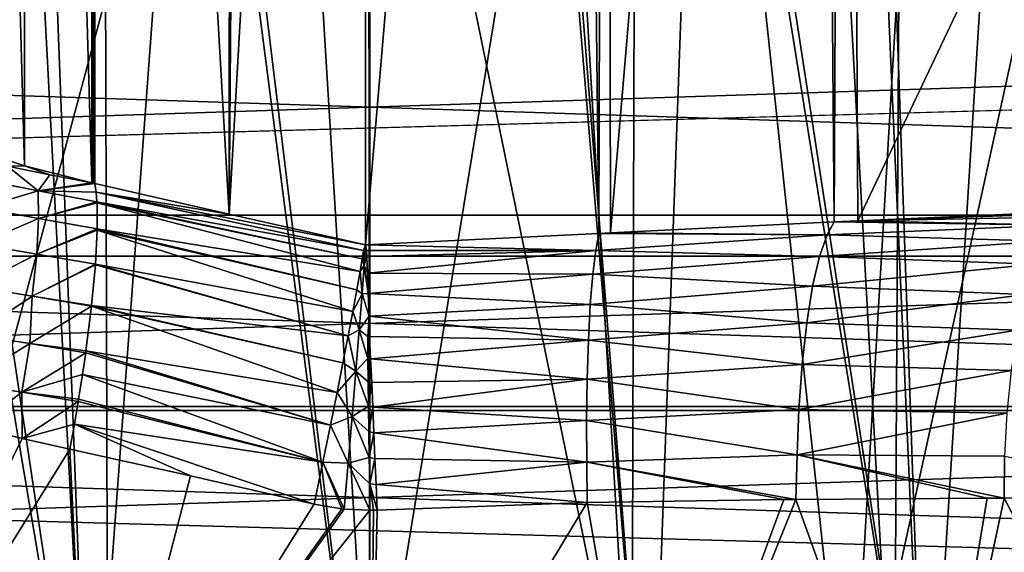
# Model space of a CAD drawing. Header units: millimetres. Extents: x -100 to 100, y -64 to 136.
# Tile 31 of 256: x -2.47 to 4.47, y -35.23 to -31.47. Entities that reach past the tile are written whole.
import ezdxf

# ---------------------------------------------------------------- set-up
doc = ezdxf.new("R2010")
doc.units = ezdxf.units.MM
doc.header["$LTSCALE"] = 159.143519
for name, color, linetype in [('163', 7, 'CONTINUOUS'), ('164', 7, 'CONTINUOUS'), ('165', 7, 'CONTINUOUS'), ('166', 7, 'CONTINUOUS'), ('167', 7, 'CONTINUOUS'), ('195', 7, 'CONTINUOUS'), ('196', 7, 'CONTINUOUS'), ('213', 7, 'CONTINUOUS'), ('214', 7, 'CONTINUOUS'), ('267', 7, 'CONTINUOUS'), ('397', 7, 'CONTINUOUS'), ('407', 7, 'CONTINUOUS'), ('412', 7, 'CONTINUOUS'), ('437', 7, 'CONTINUOUS'), ('507', 7, 'CONTINUOUS'), ('510', 7, 'CONTINUOUS')]:
    doc.layers.add(name, color=color, linetype=linetype)

msp = doc.modelspace()

# ---------------------------------------------------------------- linework, layer by layer
at = {"layer": '163', "color": 7, "linetype": 'CONTINUOUS', "true_color": 0x8c979c}
for points in [[(-1.9738, -37.42, 16.885), (-3.6882, -27.2488, 16.5951), (-3.9201, -37.42, 16.5418), (-1.9738, -37.42, 16.885)], [(-3.4921, -27.3064, 16.6375), (-3.6882, -27.2488, 16.5951), (-1.9738, -37.42, 16.885), (-3.4921, -27.3064, 16.6375)], [(-2.4954, -27.5435, 16.8158), (-3.4921, -27.3064, 16.6375), (-1.9738, -37.42, 16.885), (-2.4954, -27.5435, 16.8158)], [(-2.3469, -27.5714, 16.8372), (-2.4954, -27.5435, 16.8158), (-1.9738, -37.42, 16.885), (-2.3469, -27.5714, 16.8372)], [(-1.2578, -27.7212, 16.9534), (-2.3469, -27.5714, 16.8372), (-1.9738, -37.42, 16.885), (-1.2578, -27.7212, 16.9534)], [(0, -37.42, 17), (-1.2578, -27.7212, 16.9534), (-1.9738, -37.42, 16.885), (0, -37.42, 17)], [(-1.1783, -27.7285, 16.9591), (-1.2578, -27.7212, 16.9534), (0, -37.42, 17), (-1.1783, -27.7285, 16.9591)], [(0, -27.7812, 17), (-1.1783, -27.7285, 16.9591), (0, -37.42, 17), (0, -27.7812, 17)], [(-2.7748, -34.347, -16.772), (-2.4517, -34.4281, -16.8223), (-3.9201, -37.42, -16.5418), (-2.7748, -34.347, -16.772)], [(-2.4517, -34.4281, -16.8223), (-2.1144, -34.504, -16.868), (-3.9201, -37.42, -16.5418), (-2.4517, -34.4281, -16.8223)], [(-3.9201, -37.42, -16.5418), (-2.1144, -34.504, -16.868), (-1.9738, -37.42, -16.885), (-3.9201, -37.42, -16.5418)], [(-2.1144, -34.504, -16.868), (-1.264, -34.6901, -16.9529), (-1.9738, -37.42, -16.885), (-2.1144, -34.504, -16.868)], [(-1.264, -34.6901, -16.9529), (-0.3939, -34.8912, -16.9954), (-1.9738, -37.42, -16.885), (-1.264, -34.6901, -16.9529)], [(-0.3939, -34.8912, -16.9954), (-0.1983, -34.9247, -16.9988), (-1.9738, -37.42, -16.885), (-0.3939, -34.8912, -16.9954)], [(-0.1983, -34.9247, -16.9988), (-0.1821, -34.9264, -16.999), (-1.9738, -37.42, -16.885), (-0.1983, -34.9247, -16.9988)], [(-0.1821, -34.9264, -16.999), (0, -34.9339, -17), (-1.9738, -37.42, -16.885), (-0.1821, -34.9264, -16.999)], [(0, -34.9339, -17), (0, -37.42, -17), (-1.9738, -37.42, -16.885), (0, -34.9339, -17)]]:
    msp.add_3dface(points, dxfattribs=at)
at = {"layer": '164', "color": 7, "linetype": 'CONTINUOUS', "true_color": 0x8c979c}
for points in [[(-1.9296, -32.6901, -18.1302), (-1.9395, -32.6291, -18.3), (-0.9912, -32.8453, -18.3), (-1.9296, -32.6901, -18.1302)], [(-1.9238, -32.7579, -17.9817), (-1.9296, -32.6901, -18.1302), (-0.0447, -33.1025, -18.1922), (-1.9238, -32.7579, -17.9817)], [(-0.0447, -33.1025, -18.1922), (-1.9296, -32.6901, -18.1302), (-0.0322, -33.0619, -18.296), (-0.0447, -33.1025, -18.1922)], [(-0.0322, -33.0619, -18.296), (-1.9296, -32.6901, -18.1302), (-0.9912, -32.8453, -18.3), (-0.0322, -33.0619, -18.296)], [(-1.9234, -32.7659, -17.9661), (-1.9238, -32.7579, -17.9817), (-0.0541, -33.1615, -18.068), (-1.9234, -32.7659, -17.9661)], [(-0.0541, -33.1615, -18.068), (-1.9238, -32.7579, -17.9817), (-0.0447, -33.1025, -18.1922), (-0.0541, -33.1615, -18.068)], [(-1.9215, -32.9491, -17.6747), (-1.9234, -32.7659, -17.9661), (-0.0692, -33.2499, -17.9139), (-1.9215, -32.9491, -17.6747)], [(-0.0692, -33.2499, -17.9139), (-1.9234, -32.7659, -17.9661), (-0.0541, -33.1615, -18.068), (-0.0692, -33.2499, -17.9139)], [(-0.0316, -33.0609, -18.3), (-0.0322, -33.0619, -18.296), (-0.9912, -32.8453, -18.3), (-0.0316, -33.0609, -18.3)], [(-1.9218, -32.9595, -17.661), (-1.9215, -32.9491, -17.6747), (-0.0922, -33.3792, -17.7328), (-1.9218, -32.9595, -17.661)], [(-0.0922, -33.3792, -17.7328), (-1.9215, -32.9491, -17.6747), (-0.0692, -33.2499, -17.9139), (-0.0922, -33.3792, -17.7328)], [(-1.9341, -33.1978, -17.3999), (-1.9218, -32.9595, -17.661), (-0.1205, -33.5318, -17.5632), (-1.9341, -33.1978, -17.3999)], [(-0.1205, -33.5318, -17.5632), (-1.9218, -32.9595, -17.661), (-0.0922, -33.3792, -17.7328), (-0.1205, -33.5318, -17.5632)], [(-1.9612, -33.4892, -17.1766), (-1.9345, -33.2032, -17.395), (-0.1531, -33.7031, -17.4119), (-1.9612, -33.4892, -17.1766)], [(-1.9345, -33.2032, -17.395), (-1.9341, -33.1978, -17.3999), (-0.1531, -33.7031, -17.4119), (-1.9345, -33.2032, -17.395)], [(-0.1531, -33.7031, -17.4119), (-1.9341, -33.1978, -17.3999), (-0.1205, -33.5318, -17.5632), (-0.1531, -33.7031, -17.4119)], [(-2.001, -33.8083, -17.0127), (-1.9617, -33.4943, -17.1734), (-0.2318, -34.1031, -17.1686), (-2.001, -33.8083, -17.0127)], [(-1.9617, -33.4943, -17.1734), (-1.9612, -33.4892, -17.1766), (-0.1903, -33.8943, -17.2792), (-1.9617, -33.4943, -17.1734)], [(-0.2318, -34.1031, -17.1686), (-1.9617, -33.4943, -17.1734), (-0.1903, -33.8943, -17.2792), (-0.2318, -34.1031, -17.1686)], [(-0.1903, -33.8943, -17.2792), (-1.9612, -33.4892, -17.1766), (-0.1531, -33.7031, -17.4119), (-0.1903, -33.8943, -17.2792)], [(-2.0254, -33.9772, -16.9529), (-2.003, -33.8231, -17.0068), (-0.2783, -34.3335, -17.0811), (-2.0254, -33.9772, -16.9529)], [(-2.003, -33.8231, -17.0068), (-2.001, -33.8083, -17.0127), (-0.2783, -34.3335, -17.0811), (-2.003, -33.8231, -17.0068)], [(-0.2783, -34.3335, -17.0811), (-2.001, -33.8083, -17.0127), (-0.2318, -34.1031, -17.1686), (-0.2783, -34.3335, -17.0811)], [(-2.0526, -34.1505, -16.9086), (-2.0254, -33.9772, -16.9529), (-0.3318, -34.5937, -17.0201), (-2.0526, -34.1505, -16.9086)], [(-0.3318, -34.5937, -17.0201), (-2.0254, -33.9772, -16.9529), (-0.2783, -34.3335, -17.0811), (-0.3318, -34.5937, -17.0201)], [(-2.0823, -34.3266, -16.8802), (-2.0552, -34.1662, -16.9054), (-0.3318, -34.5937, -17.0201), (-2.0823, -34.3266, -16.8802)], [(-2.0552, -34.1662, -16.9054), (-2.0526, -34.1505, -16.9086), (-0.3318, -34.5937, -17.0201), (-2.0552, -34.1662, -16.9054)], [(-1.264, -34.6901, -16.9529), (-2.1144, -34.504, -16.868), (-2.0823, -34.3266, -16.8802), (-1.264, -34.6901, -16.9529)], [(-0.3939, -34.8912, -16.9954), (-1.264, -34.6901, -16.9529), (-2.0823, -34.3266, -16.8802), (-0.3939, -34.8912, -16.9954)], [(-0.3939, -34.8912, -16.9954), (-2.0823, -34.3266, -16.8802), (-0.3318, -34.5937, -17.0201), (-0.3939, -34.8912, -16.9954)]]:
    msp.add_3dface(points, dxfattribs=at)
at = {"layer": '165', "color": 7, "linetype": 'CONTINUOUS', "true_color": 0x8c979c}
for points in [[(25.1855, -32.1378, -17.5162), (3.4374, -32.8929, -18.3), (25.187, -32.128, -17.5675), (25.1855, -32.1378, -17.5162)], [(25.187, -32.128, -17.5675), (3.4374, -32.8929, -18.3), (10.8486, -32.567, -18.3), (25.187, -32.128, -17.5675)], [(4.9161, -32.8632, -18.1026), (3.4374, -32.8929, -18.3), (25.1855, -32.1378, -17.5162), (4.9161, -32.8632, -18.1026)]]:
    msp.add_3dface(points, dxfattribs=at)
at = {"layer": '166', "color": 7, "linetype": 'CONTINUOUS', "true_color": 0x8c979c}
for points in [[(3.4374, -32.8929, -18.3), (4.9161, -32.8632, -18.1026), (4.8366, -32.9234, -17.8131), (3.4374, -32.8929, -18.3)], [(3.2224, -32.9924, -17.9914), (1.696, -32.9769, -18.3), (3.2705, -32.9002, -18.3), (3.2224, -32.9924, -17.9914)], [(3.2224, -32.9924, -17.9914), (3.2705, -32.9002, -18.3), (4.8366, -32.9234, -17.8131), (3.2224, -32.9924, -17.9914)], [(4.7583, -33.035, -17.5223), (3.2224, -32.9924, -17.9914), (4.8366, -32.9234, -17.8131), (4.7583, -33.035, -17.5223)], [(3.2705, -32.9002, -18.3), (3.4374, -32.8929, -18.3), (4.8366, -32.9234, -17.8131), (3.2705, -32.9002, -18.3)], [(1.5909, -33.1007, -18.0159), (-0.0316, -33.0609, -18.3), (1.6138, -32.9811, -18.3), (1.5909, -33.1007, -18.0159)], [(1.5909, -33.1007, -18.0159), (1.6138, -32.9811, -18.3), (3.2224, -32.9924, -17.9914), (1.5909, -33.1007, -18.0159)], [(3.1684, -33.145, -17.6851), (1.5909, -33.1007, -18.0159), (3.2224, -32.9924, -17.9914), (3.1684, -33.145, -17.6851)], [(1.6138, -32.9811, -18.3), (1.696, -32.9769, -18.3), (3.2224, -32.9924, -17.9914), (1.6138, -32.9811, -18.3)], [(3.1684, -33.145, -17.6851), (3.2224, -32.9924, -17.9914), (4.7583, -33.035, -17.5223), (3.1684, -33.145, -17.6851)], [(-0.0241, -33.1027, -18.1962), (-0.0316, -33.0609, -18.3), (1.5909, -33.1007, -18.0159), (-0.0241, -33.1027, -18.1962)], [(4.684, -33.1987, -17.2447), (3.1684, -33.145, -17.6851), (4.7583, -33.035, -17.5223), (4.684, -33.1987, -17.2447)], [(-0.0224, -33.1432, -18.1094), (-0.0241, -33.1027, -18.1962), (1.5909, -33.1007, -18.0159), (-0.0224, -33.1432, -18.1094)], [(-0.0176, -33.2627, -17.9014), (-0.0224, -33.1432, -18.1094), (1.5909, -33.1007, -18.0159), (-0.0176, -33.2627, -17.9014)], [(1.57, -33.2697, -17.744), (-0.0176, -33.2627, -17.9014), (1.5909, -33.1007, -18.0159), (1.57, -33.2697, -17.744)], [(1.57, -33.2697, -17.744), (1.5909, -33.1007, -18.0159), (3.1684, -33.145, -17.6851), (1.57, -33.2697, -17.744)], [(3.1191, -33.3541, -17.4036), (1.57, -33.2697, -17.744), (3.1684, -33.145, -17.6851), (3.1191, -33.3541, -17.4036)], [(3.1191, -33.3541, -17.4036), (3.1684, -33.145, -17.6851), (4.684, -33.1987, -17.2447), (3.1191, -33.3541, -17.4036)], [(4.6171, -33.4112, -16.9932), (3.1191, -33.3541, -17.4036), (4.684, -33.1987, -17.2447), (4.6171, -33.4112, -16.9932)], [(-0.013, -33.4047, -17.7109), (-0.0176, -33.2627, -17.9014), (1.57, -33.2697, -17.744), (-0.013, -33.4047, -17.7109)], [(1.5525, -33.4831, -17.4995), (-0.013, -33.4047, -17.7109), (1.57, -33.2697, -17.744), (1.5525, -33.4831, -17.4995)], [(1.5525, -33.4831, -17.4995), (1.57, -33.2697, -17.744), (3.1191, -33.3541, -17.4036), (1.5525, -33.4831, -17.4995)], [(3.0773, -33.612, -17.1614), (1.5525, -33.4831, -17.4995), (3.1191, -33.3541, -17.4036), (3.0773, -33.612, -17.1614)], [(3.0773, -33.612, -17.1614), (3.1191, -33.3541, -17.4036), (4.6171, -33.4112, -16.9932), (3.0773, -33.612, -17.1614)], [(-0.0067, -33.5653, -17.5414), (-0.013, -33.4047, -17.7109), (1.5525, -33.4831, -17.4995), (-0.0067, -33.5653, -17.5414)], [(4.5608, -33.6648, -16.7791), (3.0773, -33.612, -17.1614), (4.6171, -33.4112, -16.9932), (4.5608, -33.6648, -16.7791)], [(1.5392, -33.7332, -17.2927), (-0.0067, -33.5653, -17.5414), (1.5525, -33.4831, -17.4995), (1.5392, -33.7332, -17.2927)], [(1.5392, -33.7332, -17.2927), (1.5525, -33.4831, -17.4995), (3.0773, -33.612, -17.1614), (1.5392, -33.7332, -17.2927)], [(-0.0038, -33.7095, -17.4184), (-0.0067, -33.5653, -17.5414), (1.5392, -33.7332, -17.2927), (-0.0038, -33.7095, -17.4184)], [(3.0448, -33.9065, -16.9695), (1.5392, -33.7332, -17.2927), (3.0773, -33.612, -17.1614), (3.0448, -33.9065, -16.9695)], [(3.0448, -33.9065, -16.9695), (3.0773, -33.612, -17.1614), (4.5608, -33.6648, -16.7791), (3.0448, -33.9065, -16.9695)], [(0.0049, -33.8657, -17.3089), (-0.0038, -33.7095, -17.4184), (1.5392, -33.7332, -17.2927), (0.0049, -33.8657, -17.3089)], [(4.5171, -33.9483, -16.6108), (3.0448, -33.9065, -16.9695), (4.5608, -33.6648, -16.7791), (4.5171, -33.9483, -16.6108)], [(1.5305, -34.0096, -17.1308), (0.0049, -33.8657, -17.3089), (1.5392, -33.7332, -17.2927), (1.5305, -34.0096, -17.1308)], [(1.5305, -34.0096, -17.1308), (1.5392, -33.7332, -17.2927), (3.0448, -33.9065, -16.9695), (1.5305, -34.0096, -17.1308)], [(0.0131, -34.0321, -17.2145), (0.0049, -33.8657, -17.3089), (1.5305, -34.0096, -17.1308), (0.0131, -34.0321, -17.2145)], [(3.0226, -34.2223, -16.8343), (1.5305, -34.0096, -17.1308), (3.0448, -33.9065, -16.9695), (3.0226, -34.2223, -16.8343)], [(3.0226, -34.2223, -16.8343), (3.0448, -33.9065, -16.9695), (4.5171, -33.9483, -16.6108), (3.0226, -34.2223, -16.8343)], [(4.4872, -34.2486, -16.4926), (3.0226, -34.2223, -16.8343), (4.5171, -33.9483, -16.6108), (4.4872, -34.2486, -16.4926)], [(0.0201, -34.2066, -17.1366), (0.0131, -34.0321, -17.2145), (1.5305, -34.0096, -17.1308), (0.0201, -34.2066, -17.1366)], [(1.5265, -34.3003, -17.0173), (0.0201, -34.2066, -17.1366), (1.5305, -34.0096, -17.1308), (1.5265, -34.3003, -17.0173)], [(1.5265, -34.3003, -17.0173), (1.5305, -34.0096, -17.1308), (3.0226, -34.2223, -16.8343), (1.5265, -34.3003, -17.0173)], [(0.0277, -34.3867, -17.076), (0.0201, -34.2066, -17.1366), (1.5265, -34.3003, -17.0173), (0.0277, -34.3867, -17.076)], [(3.0107, -34.5439, -16.7564), (1.5265, -34.3003, -17.0173), (3.0226, -34.2223, -16.8343), (3.0107, -34.5439, -16.7564)], [(3.0107, -34.5439, -16.7564), (3.0226, -34.2223, -16.8343), (4.4872, -34.2486, -16.4926), (3.0107, -34.5439, -16.7564)], [(4.471, -34.5525, -16.4244), (3.0107, -34.5439, -16.7564), (4.4872, -34.2486, -16.4926), (4.471, -34.5525, -16.4244)], [(1.527, -34.5936, -16.9519), (0.0277, -34.3867, -17.076), (1.5265, -34.3003, -17.0173), (1.527, -34.5936, -16.9519)], [(1.527, -34.5936, -16.9519), (1.5265, -34.3003, -17.0173), (3.0107, -34.5439, -16.7564), (1.527, -34.5936, -16.9519)], [(0.0353, -34.5695, -17.0332), (0.0277, -34.3867, -17.076), (1.527, -34.5936, -16.9519), (0.0353, -34.5695, -17.0332)], [(3.0013, -34.8574, -16.733), (1.527, -34.5936, -16.9519), (3.0107, -34.5439, -16.7564), (3.0013, -34.8574, -16.733)], [(3.0013, -34.8574, -16.733), (3.0107, -34.5439, -16.7564), (4.3493, -34.8494, -16.4342), (3.0013, -34.8574, -16.733)], [(4.3493, -34.8494, -16.4342), (3.0107, -34.5439, -16.7564), (4.4684, -34.8485, -16.4022), (4.3493, -34.8494, -16.4342)], [(4.4684, -34.8485, -16.4022), (3.0107, -34.5439, -16.7564), (4.471, -34.5525, -16.4244), (4.4684, -34.8485, -16.4022)], [(0.0431, -34.7523, -17.0081), (0.0353, -34.5695, -17.0332), (1.527, -34.5936, -16.9519), (0.0431, -34.7523, -17.0081)], [(1.5312, -34.8792, -16.9309), (0.0431, -34.7523, -17.0081), (1.527, -34.5936, -16.9519), (1.5312, -34.8792, -16.9309)], [(1.5312, -34.8792, -16.9309), (1.527, -34.5936, -16.9519), (2.9172, -34.8581, -16.7478), (1.5312, -34.8792, -16.9309)], [(2.9172, -34.8581, -16.7478), (1.527, -34.5936, -16.9519), (3.0013, -34.8574, -16.733), (2.9172, -34.8581, -16.7478)], [(4.4684, -34.8485, -16.4022), (4.471, -34.5525, -16.4244), (5.8947, -34.8188, -15.9453), (4.4684, -34.8485, -16.4022)], [(0.0507, -34.9323, -16.9999), (0.0431, -34.7523, -17.0081), (1.5312, -34.8792, -16.9309), (0.0507, -34.9323, -16.9999)]]:
    msp.add_3dface(points, dxfattribs=at)
at = {"layer": '167', "color": 7, "linetype": 'CONTINUOUS', "true_color": 0x8c979c}
for points in [[(4.5777, -26.9068, 16.3721), (3.5673, -27.2651, 16.6215), (3.9201, -37.42, 16.5418), (4.5777, -26.9068, 16.3721)], [(5.8147, -37.42, 15.9747), (4.5777, -26.9068, 16.3721), (3.9201, -37.42, 16.5418), (5.8147, -37.42, 15.9747)], [(3.5673, -27.2651, 16.6215), (3.4735, -27.2929, 16.6414), (3.9201, -37.42, 16.5418), (3.5673, -27.2651, 16.6215)], [(3.4735, -27.2929, 16.6414), (2.4038, -27.5514, 16.8292), (3.9201, -37.42, 16.5418), (3.4735, -27.2929, 16.6414)], [(2.3319, -27.5651, 16.8393), (1.2067, -27.7233, 16.9571), (1.9738, -37.42, 16.885), (2.3319, -27.5651, 16.8393)], [(3.9201, -37.42, 16.5418), (2.3319, -27.5651, 16.8393), (1.9738, -37.42, 16.885), (3.9201, -37.42, 16.5418)], [(2.4038, -27.5514, 16.8292), (2.3319, -27.5651, 16.8393), (3.9201, -37.42, 16.5418), (2.4038, -27.5514, 16.8292)], [(1.1663, -27.7271, 16.9599), (0, -27.7812, 17), (1.9738, -37.42, 16.885), (1.1663, -27.7271, 16.9599)], [(1.2067, -27.7233, 16.9571), (1.1663, -27.7271, 16.9599), (1.9738, -37.42, 16.885), (1.2067, -27.7233, 16.9571)], [(0, -27.7812, 17), (0, -37.42, 17), (1.9738, -37.42, 16.885), (0, -27.7812, 17)], [(4.4684, -34.8485, -16.4022), (5.8947, -34.8188, -15.9453), (5.8147, -37.42, -15.9747), (4.4684, -34.8485, -16.4022)], [(0, -37.42, -17), (0.0507, -34.9323, -16.9999), (1.5312, -34.8792, -16.9309), (0, -37.42, -17)], [(0, -37.42, -17), (1.5312, -34.8792, -16.9309), (1.9738, -37.42, -16.885), (0, -37.42, -17)], [(1.5312, -34.8792, -16.9309), (2.9172, -34.8581, -16.7478), (1.9738, -37.42, -16.885), (1.5312, -34.8792, -16.9309)], [(2.9172, -34.8581, -16.7478), (3.0013, -34.8574, -16.733), (1.9738, -37.42, -16.885), (2.9172, -34.8581, -16.7478)], [(1.9738, -37.42, -16.885), (3.0013, -34.8574, -16.733), (3.9201, -37.42, -16.5418), (1.9738, -37.42, -16.885)], [(3.0013, -34.8574, -16.733), (4.3493, -34.8494, -16.4342), (3.9201, -37.42, -16.5418), (3.0013, -34.8574, -16.733)], [(4.3493, -34.8494, -16.4342), (4.4684, -34.8485, -16.4022), (3.9201, -37.42, -16.5418), (4.3493, -34.8494, -16.4342)], [(3.9201, -37.42, -16.5418), (4.4684, -34.8485, -16.4022), (5.8147, -37.42, -15.9747), (3.9201, -37.42, -16.5418)], [(0.0507, -34.9323, -16.9999), (0, -37.42, -17), (0.0254, -34.9333, -17), (0.0507, -34.9323, -16.9999)], [(0, -37.42, -17), (0, -34.9339, -17), (0.0254, -34.9333, -17), (0, -37.42, -17)]]:
    msp.add_3dface(points, dxfattribs=at)
at = {"layer": '195', "color": 7, "linetype": 'CONTINUOUS', "true_color": 0x8c979c}
for points in [[(-2.5532, -32.5079, -18.1826), (-2.8846, -32.3555, -18.3), (-2.4336, -32.5035, -18.3), (-2.5532, -32.5079, -18.1826)], [(-2.2559, -32.5684, -18.2483), (-2.5532, -32.5079, -18.1826), (-2.4336, -32.5035, -18.3), (-2.2559, -32.5684, -18.2483)], [(-1.9595, -32.6246, -18.3), (-2.2559, -32.5684, -18.2483), (-2.4336, -32.5035, -18.3), (-1.9595, -32.6246, -18.3)]]:
    msp.add_3dface(points, dxfattribs=at)
at = {"layer": '196', "color": 7, "linetype": 'CONTINUOUS', "true_color": 0x8c979c}
for points in [[(-2.5532, -32.5079, -18.1826), (-2.3383, -32.6814, -17.9084), (-2.7424, -32.6016, -17.8113), (-2.5532, -32.5079, -18.1826)], [(-2.5532, -32.5079, -18.1826), (-2.2559, -32.5684, -18.2483), (-2.3383, -32.6814, -17.9084), (-2.5532, -32.5079, -18.1826)], [(-2.3383, -32.6814, -17.9084), (-2.7395, -32.801, -17.5096), (-2.7424, -32.6016, -17.8113), (-2.3383, -32.6814, -17.9084)], [(-2.2559, -32.5684, -18.2483), (-1.9595, -32.6246, -18.3), (-2.3383, -32.6814, -17.9084), (-2.2559, -32.5684, -18.2483)], [(-2.3383, -32.6814, -17.9084), (-1.9595, -32.6246, -18.3), (-1.9495, -32.6268, -18.3), (-2.3383, -32.6814, -17.9084)], [(-1.9395, -32.6291, -18.3), (-2.3383, -32.6814, -17.9084), (-1.9495, -32.6268, -18.3), (-1.9395, -32.6291, -18.3)], [(-1.9395, -32.6291, -18.3), (-1.9296, -32.6901, -18.1302), (-2.3383, -32.6814, -17.9084), (-1.9395, -32.6291, -18.3)], [(-2.3346, -32.8756, -17.6034), (-2.7395, -32.801, -17.5096), (-2.3383, -32.6814, -17.9084), (-2.3346, -32.8756, -17.6034)], [(-1.9296, -32.6901, -18.1302), (-1.9238, -32.7579, -17.9817), (-2.3383, -32.6814, -17.9084), (-1.9296, -32.6901, -18.1302)], [(-1.9238, -32.7579, -17.9817), (-2.3346, -32.8756, -17.6034), (-2.3383, -32.6814, -17.9084), (-1.9238, -32.7579, -17.9817)], [(-2.3346, -32.8756, -17.6034), (-2.7568, -33.0562, -17.2408), (-2.7395, -32.801, -17.5096), (-2.3346, -32.8756, -17.6034)], [(-1.9238, -32.7579, -17.9817), (-1.9234, -32.7659, -17.9661), (-2.3346, -32.8756, -17.6034), (-1.9238, -32.7579, -17.9817)], [(-1.9234, -32.7659, -17.9661), (-1.9215, -32.9491, -17.6747), (-2.3346, -32.8756, -17.6034), (-1.9234, -32.7659, -17.9661)], [(-2.3484, -33.1267, -17.3307), (-2.7568, -33.0562, -17.2408), (-2.3346, -32.8756, -17.6034), (-2.3484, -33.1267, -17.3307)], [(-1.9215, -32.9491, -17.6747), (-2.3484, -33.1267, -17.3307), (-2.3346, -32.8756, -17.6034), (-1.9215, -32.9491, -17.6747)], [(-1.9215, -32.9491, -17.6747), (-1.9218, -32.9595, -17.661), (-2.3484, -33.1267, -17.3307), (-1.9215, -32.9491, -17.6747)], [(-1.9218, -32.9595, -17.661), (-1.9341, -33.1978, -17.3999), (-2.3484, -33.1267, -17.3307), (-1.9218, -32.9595, -17.661)], [(-2.3484, -33.1267, -17.3307), (-2.7942, -33.3565, -17.0208), (-2.7568, -33.0562, -17.2408), (-2.3484, -33.1267, -17.3307)], [(-2.3797, -33.4246, -17.1063), (-2.7942, -33.3565, -17.0208), (-2.3484, -33.1267, -17.3307), (-2.3797, -33.4246, -17.1063)], [(-1.9341, -33.1978, -17.3999), (-2.3797, -33.4246, -17.1063), (-2.3484, -33.1267, -17.3307), (-1.9341, -33.1978, -17.3999)], [(-1.9341, -33.1978, -17.3999), (-1.9345, -33.2032, -17.395), (-2.3797, -33.4246, -17.1063), (-1.9341, -33.1978, -17.3999)], [(-1.9345, -33.2032, -17.395), (-1.9612, -33.4892, -17.1766), (-2.3797, -33.4246, -17.1063), (-1.9345, -33.2032, -17.395)], [(-2.3797, -33.4246, -17.1063), (-2.7888, -33.6963, -16.8735), (-2.7942, -33.3565, -17.0208), (-2.3797, -33.4246, -17.1063)], [(-2.3963, -33.7587, -16.9471), (-2.7888, -33.6963, -16.8735), (-2.3797, -33.4246, -17.1063), (-2.3963, -33.7587, -16.9471)], [(-1.9617, -33.4943, -17.1734), (-2.3963, -33.7587, -16.9471), (-2.3797, -33.4246, -17.1063), (-1.9617, -33.4943, -17.1734)], [(-1.9612, -33.4892, -17.1766), (-1.9617, -33.4943, -17.1734), (-2.3797, -33.4246, -17.1063), (-1.9612, -33.4892, -17.1766)], [(-1.9617, -33.4943, -17.1734), (-2.001, -33.8083, -17.0127), (-2.3963, -33.7587, -16.9471), (-1.9617, -33.4943, -17.1734)], [(-2.3963, -33.7587, -16.9471), (-2.851, -34.0392, -16.7791), (-2.7888, -33.6963, -16.8735), (-2.3963, -33.7587, -16.9471)], [(-2.4525, -34.1017, -16.8481), (-2.851, -34.0392, -16.7791), (-2.3963, -33.7587, -16.9471), (-2.4525, -34.1017, -16.8481)], [(-2.003, -33.8231, -17.0068), (-2.4525, -34.1017, -16.8481), (-2.3963, -33.7587, -16.9471), (-2.003, -33.8231, -17.0068)], [(-2.001, -33.8083, -17.0127), (-2.003, -33.8231, -17.0068), (-2.3963, -33.7587, -16.9471), (-2.001, -33.8083, -17.0127)], [(-2.003, -33.8231, -17.0068), (-2.0254, -33.9772, -16.9529), (-2.4525, -34.1017, -16.8481), (-2.003, -33.8231, -17.0068)], [(-2.0254, -33.9772, -16.9529), (-2.0526, -34.1505, -16.9086), (-2.4525, -34.1017, -16.8481), (-2.0254, -33.9772, -16.9529)], [(-2.4525, -34.1017, -16.8481), (-2.7748, -34.347, -16.772), (-2.851, -34.0392, -16.7791), (-2.4525, -34.1017, -16.8481)], [(-2.4517, -34.4281, -16.8223), (-2.7748, -34.347, -16.772), (-2.4525, -34.1017, -16.8481), (-2.4517, -34.4281, -16.8223)], [(-2.0552, -34.1662, -16.9054), (-2.4517, -34.4281, -16.8223), (-2.4525, -34.1017, -16.8481), (-2.0552, -34.1662, -16.9054)], [(-2.0526, -34.1505, -16.9086), (-2.0552, -34.1662, -16.9054), (-2.4525, -34.1017, -16.8481), (-2.0526, -34.1505, -16.9086)], [(-2.4517, -34.4281, -16.8223), (-2.0552, -34.1662, -16.9054), (-2.0823, -34.3266, -16.8802), (-2.4517, -34.4281, -16.8223)], [(-2.1144, -34.504, -16.868), (-2.4517, -34.4281, -16.8223), (-2.0823, -34.3266, -16.8802), (-2.1144, -34.504, -16.868)]]:
    msp.add_3dface(points, dxfattribs=at)
at = {"layer": '213', "color": 7, "linetype": 'CONTINUOUS', "true_color": 0x8c979c}
for points in [[(-0.0067, -33.5653, -17.5414), (-0.0038, -33.7095, -17.4184), (-0.0159, -33.7092, -17.4189), (-0.0067, -33.5653, -17.5414)], [(-0.0038, -33.7095, -17.4184), (0.0049, -33.8657, -17.3089), (-0.0159, -33.7092, -17.4189), (-0.0038, -33.7095, -17.4184)], [(-0.0159, -33.7092, -17.4189), (0.0049, -33.8657, -17.3089), (-0.0147, -33.8637, -17.3105), (-0.0159, -33.7092, -17.4189)], [(-0.0147, -33.8637, -17.3105), (0.0049, -33.8657, -17.3089), (-0.013, -34.0279, -17.217), (-0.0147, -33.8637, -17.3105)], [(0.0049, -33.8657, -17.3089), (0.0131, -34.0321, -17.2145), (-0.013, -34.0279, -17.217), (0.0049, -33.8657, -17.3089)], [(-0.013, -34.0279, -17.217), (0.0131, -34.0321, -17.2145), (-0.0105, -34.2001, -17.1395), (-0.013, -34.0279, -17.217)], [(0.0131, -34.0321, -17.2145), (0.0201, -34.2066, -17.1366), (-0.0105, -34.2001, -17.1395), (0.0131, -34.0321, -17.2145)], [(-0.0105, -34.2001, -17.1395), (0.0201, -34.2066, -17.1366), (-0.0079, -34.3787, -17.0786), (-0.0105, -34.2001, -17.1395)], [(0.0201, -34.2066, -17.1366), (0.0277, -34.3867, -17.076), (-0.0079, -34.3787, -17.0786), (0.0201, -34.2066, -17.1366)], [(-0.0079, -34.3787, -17.0786), (0.0277, -34.3867, -17.076), (-0.005, -34.5618, -17.0349), (-0.0079, -34.3787, -17.0786)], [(0.0277, -34.3867, -17.076), (0.0353, -34.5695, -17.0332), (-0.005, -34.5618, -17.0349), (0.0277, -34.3867, -17.076)], [(-0.005, -34.5618, -17.0349), (0.0353, -34.5695, -17.0332), (-0.002, -34.7475, -17.0087), (-0.005, -34.5618, -17.0349)], [(0.0353, -34.5695, -17.0332), (0.0431, -34.7523, -17.0081), (-0.002, -34.7475, -17.0087), (0.0353, -34.5695, -17.0332)], [(0.0254, -34.9333, -17), (0, -34.9339, -17), (-0.002, -34.7475, -17.0087), (0.0254, -34.9333, -17)], [(0.0431, -34.7523, -17.0081), (0.0507, -34.9323, -16.9999), (-0.002, -34.7475, -17.0087), (0.0431, -34.7523, -17.0081)], [(0.0507, -34.9323, -16.9999), (0.0254, -34.9333, -17), (-0.002, -34.7475, -17.0087), (0.0507, -34.9323, -16.9999)]]:
    msp.add_3dface(points, dxfattribs=at)
at = {"layer": '214', "color": 7, "linetype": 'CONTINUOUS', "true_color": 0x8c979c}
for points in [[(-0.0447, -33.1025, -18.1922), (-0.0322, -33.0619, -18.296), (-0.0413, -33.2068, -17.9906), (-0.0447, -33.1025, -18.1922)], [(-0.0322, -33.0619, -18.296), (-0.0224, -33.1432, -18.1094), (-0.0413, -33.2068, -17.9906), (-0.0322, -33.0619, -18.296)], [(-0.0322, -33.0619, -18.296), (-0.0316, -33.0609, -18.3), (-0.0241, -33.1027, -18.1962), (-0.0322, -33.0619, -18.296)], [(-0.0322, -33.0619, -18.296), (-0.0241, -33.1027, -18.1962), (-0.0224, -33.1432, -18.1094), (-0.0322, -33.0619, -18.296)], [(-0.0692, -33.2499, -17.9139), (-0.0541, -33.1615, -18.068), (-0.0413, -33.2068, -17.9906), (-0.0692, -33.2499, -17.9139)], [(-0.0541, -33.1615, -18.068), (-0.0447, -33.1025, -18.1922), (-0.0413, -33.2068, -17.9906), (-0.0541, -33.1615, -18.068)], [(-0.0224, -33.1432, -18.1094), (-0.0176, -33.2627, -17.9014), (-0.0413, -33.2068, -17.9906), (-0.0224, -33.1432, -18.1094)], [(-0.0692, -33.2499, -17.9139), (-0.0413, -33.2068, -17.9906), (-0.056, -33.408, -17.7056), (-0.0692, -33.2499, -17.9139)], [(-0.0413, -33.2068, -17.9906), (-0.013, -33.4047, -17.7109), (-0.056, -33.408, -17.7056), (-0.0413, -33.2068, -17.9906)], [(-0.0176, -33.2627, -17.9014), (-0.013, -33.4047, -17.7109), (-0.0413, -33.2068, -17.9906), (-0.0176, -33.2627, -17.9014)], [(-0.0922, -33.3792, -17.7328), (-0.0692, -33.2499, -17.9139), (-0.056, -33.408, -17.7056), (-0.0922, -33.3792, -17.7328)], [(-0.1205, -33.5318, -17.5632), (-0.0922, -33.3792, -17.7328), (-0.056, -33.408, -17.7056), (-0.1205, -33.5318, -17.5632)], [(-0.1205, -33.5318, -17.5632), (-0.056, -33.408, -17.7056), (-0.0755, -33.6603, -17.456), (-0.1205, -33.5318, -17.5632)], [(-0.056, -33.408, -17.7056), (-0.0067, -33.5653, -17.5414), (-0.0755, -33.6603, -17.456), (-0.056, -33.408, -17.7056)], [(-0.013, -33.4047, -17.7109), (-0.0067, -33.5653, -17.5414), (-0.056, -33.408, -17.7056), (-0.013, -33.4047, -17.7109)], [(-0.1531, -33.7031, -17.4119), (-0.1205, -33.5318, -17.5632), (-0.0755, -33.6603, -17.456), (-0.1531, -33.7031, -17.4119)], [(-0.0067, -33.5653, -17.5414), (-0.0159, -33.7092, -17.4189), (-0.0755, -33.6603, -17.456), (-0.0067, -33.5653, -17.5414)], [(-0.1903, -33.8943, -17.2792), (-0.1531, -33.7031, -17.4119), (-0.0992, -33.9531, -17.2548), (-0.1903, -33.8943, -17.2792)], [(-0.1531, -33.7031, -17.4119), (-0.0755, -33.6603, -17.456), (-0.0992, -33.9531, -17.2548), (-0.1531, -33.7031, -17.4119)], [(-0.0755, -33.6603, -17.456), (-0.0147, -33.8637, -17.3105), (-0.0992, -33.9531, -17.2548), (-0.0755, -33.6603, -17.456)], [(-0.0159, -33.7092, -17.4189), (-0.0147, -33.8637, -17.3105), (-0.0755, -33.6603, -17.456), (-0.0159, -33.7092, -17.4189)], [(-0.2318, -34.1031, -17.1686), (-0.1903, -33.8943, -17.2792), (-0.0992, -33.9531, -17.2548), (-0.2318, -34.1031, -17.1686)], [(-0.0147, -33.8637, -17.3105), (-0.013, -34.0279, -17.217), (-0.0992, -33.9531, -17.2548), (-0.0147, -33.8637, -17.3105)], [(-0.2318, -34.1031, -17.1686), (-0.0992, -33.9531, -17.2548), (-0.1257, -34.2723, -17.1105), (-0.2318, -34.1031, -17.1686)], [(-0.0992, -33.9531, -17.2548), (-0.0105, -34.2001, -17.1395), (-0.1257, -34.2723, -17.1105), (-0.0992, -33.9531, -17.2548)], [(-0.013, -34.0279, -17.217), (-0.0105, -34.2001, -17.1395), (-0.0992, -33.9531, -17.2548), (-0.013, -34.0279, -17.217)], [(-0.2783, -34.3335, -17.0811), (-0.2318, -34.1031, -17.1686), (-0.1257, -34.2723, -17.1105), (-0.2783, -34.3335, -17.0811)], [(-0.0105, -34.2001, -17.1395), (-0.0079, -34.3787, -17.0786), (-0.1257, -34.2723, -17.1105), (-0.0105, -34.2001, -17.1395)], [(-0.2783, -34.3335, -17.0811), (-0.1257, -34.2723, -17.1105), (-0.1538, -34.6017, -17.0261), (-0.2783, -34.3335, -17.0811)], [(-0.1257, -34.2723, -17.1105), (-0.005, -34.5618, -17.0349), (-0.1538, -34.6017, -17.0261), (-0.1257, -34.2723, -17.1105)], [(-0.0079, -34.3787, -17.0786), (-0.005, -34.5618, -17.0349), (-0.1257, -34.2723, -17.1105), (-0.0079, -34.3787, -17.0786)], [(-0.3318, -34.5937, -17.0201), (-0.2783, -34.3335, -17.0811), (-0.1538, -34.6017, -17.0261), (-0.3318, -34.5937, -17.0201)], [(-0.1983, -34.9247, -16.9988), (-0.3939, -34.8912, -16.9954), (-0.3318, -34.5937, -17.0201), (-0.1983, -34.9247, -16.9988)], [(-0.1821, -34.9264, -16.999), (-0.1983, -34.9247, -16.9988), (-0.3318, -34.5937, -17.0201), (-0.1821, -34.9264, -16.999)], [(-0.1821, -34.9264, -16.999), (-0.3318, -34.5937, -17.0201), (-0.1538, -34.6017, -17.0261), (-0.1821, -34.9264, -16.999)], [(0, -34.9339, -17), (-0.1821, -34.9264, -16.999), (-0.1538, -34.6017, -17.0261), (0, -34.9339, -17)], [(-0.005, -34.5618, -17.0349), (-0.002, -34.7475, -17.0087), (-0.1538, -34.6017, -17.0261), (-0.005, -34.5618, -17.0349)], [(-0.002, -34.7475, -17.0087), (0, -34.9339, -17), (-0.1538, -34.6017, -17.0261), (-0.002, -34.7475, -17.0087)]]:
    msp.add_3dface(points, dxfattribs=at)
at = {"layer": '267', "linetype": 'CONTINUOUS'}
for points in [[(-0.0316, -33.0609, -18.3), (-0.9912, -32.8453, -18.3), (-0.0329, -15.9421, -18.3), (-0.0316, -33.0609, -18.3)], [(-0.0329, -15.9421, -18.3), (-0.9912, -32.8453, -18.3), (-0.8624, -16.1258, -18.3), (-0.0329, -15.9421, -18.3)], [(1.4194, -16.0107, -18.3), (-0.0316, -33.0609, -18.3), (-0.0329, -15.9421, -18.3), (1.4194, -16.0107, -18.3)], [(1.6138, -32.9811, -18.3), (-0.0316, -33.0609, -18.3), (1.4194, -16.0107, -18.3), (1.6138, -32.9811, -18.3)], [(1.6628, -16.0229, -18.3), (1.6138, -32.9811, -18.3), (1.4194, -16.0107, -18.3), (1.6628, -16.0229, -18.3)], [(1.696, -32.9769, -18.3), (1.6138, -32.9811, -18.3), (1.6628, -16.0229, -18.3), (1.696, -32.9769, -18.3)], [(3.129, -16.0938, -18.3), (1.696, -32.9769, -18.3), (1.6628, -16.0229, -18.3), (3.129, -16.0938, -18.3)], [(3.2705, -32.9002, -18.3), (1.696, -32.9769, -18.3), (3.129, -16.0938, -18.3), (3.2705, -32.9002, -18.3)], [(3.3514, -16.1036, -18.3), (3.2705, -32.9002, -18.3), (3.129, -16.0938, -18.3), (3.3514, -16.1036, -18.3)], [(-0.9912, -32.8453, -18.3), (-1.9395, -16.3709, -18.3), (-0.9784, -16.1521, -18.3), (-0.9912, -32.8453, -18.3)], [(-0.8624, -16.1258, -18.3), (-0.9912, -32.8453, -18.3), (-0.9784, -16.1521, -18.3), (-0.8624, -16.1258, -18.3)], [(3.4374, -32.8929, -18.3), (3.2705, -32.9002, -18.3), (3.3514, -16.1036, -18.3), (3.4374, -32.8929, -18.3)], [(3.4374, -32.8929, -18.3), (3.3514, -16.1036, -18.3), (11.2274, -16.4507, -18.3), (3.4374, -32.8929, -18.3)], [(-1.9577, -16.375, -18.3), (-1.9486, -16.373, -18.3), (-1.9495, -32.6268, -18.3), (-1.9577, -16.375, -18.3)], [(-1.9486, -16.373, -18.3), (-1.9395, -32.6291, -18.3), (-1.9495, -32.6268, -18.3), (-1.9486, -16.373, -18.3)], [(-1.9395, -32.6291, -18.3), (-1.9486, -16.373, -18.3), (-1.9395, -16.3709, -18.3), (-1.9395, -32.6291, -18.3)], [(-0.9912, -32.8453, -18.3), (-1.9395, -32.6291, -18.3), (-1.9395, -16.3709, -18.3), (-0.9912, -32.8453, -18.3)], [(-2.4292, -16.4952, -18.3), (-1.9577, -16.375, -18.3), (-1.9595, -32.6246, -18.3), (-2.4292, -16.4952, -18.3)], [(-1.9595, -32.6246, -18.3), (-1.9577, -16.375, -18.3), (-1.9495, -32.6268, -18.3), (-1.9595, -32.6246, -18.3)], [(-2.8779, -16.642, -18.3), (-2.4292, -16.4952, -18.3), (-2.4336, -32.5035, -18.3), (-2.8779, -16.642, -18.3)], [(-2.4292, -16.4952, -18.3), (-1.9595, -32.6246, -18.3), (-2.4336, -32.5035, -18.3), (-2.4292, -16.4952, -18.3)], [(10.8486, -32.567, -18.3), (3.4374, -32.8929, -18.3), (11.2274, -16.4507, -18.3), (10.8486, -32.567, -18.3)], [(-2.8846, -32.3555, -18.3), (-2.8779, -16.642, -18.3), (-2.4336, -32.5035, -18.3), (-2.8846, -32.3555, -18.3)]]:
    msp.add_3dface(points, dxfattribs=at)
at = {"layer": '397', "color": 7, "linetype": 'CONTINUOUS', "true_color": 0xaaaaaa}
for points in [[(-70.0057, -34.2014, 45.7), (73.8208, -30.1658, 45.7), (-73.8208, -30.1658, 45.7), (-70.0057, -34.2014, 45.7)], [(70.0057, -34.2014, 45.7), (73.8208, -30.1658, 45.7), (-70.0057, -34.2014, 45.7), (70.0057, -34.2014, 45.7)], [(-65.9704, -38.0167, 45.7), (70.0057, -34.2014, 45.7), (-70.0057, -34.2014, 45.7), (-65.9704, -38.0167, 45.7)], [(65.9704, -38.0167, 45.7), (70.0057, -34.2014, 45.7), (-65.9704, -38.0167, 45.7), (65.9704, -38.0167, 45.7)]]:
    msp.add_3dface(points, dxfattribs=at)
at = {"layer": '407', "color": 7, "linetype": 'CONTINUOUS'}
for points in [[(-68.9429, -33.1429, 36.7), (-72.7002, -29.1687, 36.7), (68.9429, -33.1429, 36.7), (-68.9429, -33.1429, 36.7)], [(68.9429, -33.1429, 36.7), (-72.7002, -29.1687, 36.7), (72.7002, -29.1687, 36.7), (68.9429, -33.1429, 36.7)], [(-64.9687, -36.9002, 36.7), (-68.9429, -33.1429, 36.7), (64.9687, -36.9002, 36.7), (-64.9687, -36.9002, 36.7)], [(64.9687, -36.9002, 36.7), (-68.9429, -33.1429, 36.7), (68.9429, -33.1429, 36.7), (64.9687, -36.9002, 36.7)]]:
    msp.add_3dface(points, dxfattribs=at)
at = {"layer": '412', "linetype": 'CONTINUOUS'}
for points in [[(-27.7446, -31.1813, 36.7427), (-23.3044, -32.8524, 36.7427), (27.7446, -31.1813, 36.7427), (-27.7446, -31.1813, 36.7427)], [(-23.3044, -32.8524, 36.7427), (23.3044, -32.8524, 36.7427), (27.7446, -31.1813, 36.7427), (-23.3044, -32.8524, 36.7427)], [(-23.3044, -32.8524, 36.7427), (-18.7644, -34.2296, 36.7427), (23.3044, -32.8524, 36.7427), (-23.3044, -32.8524, 36.7427)], [(-18.7644, -34.2296, 36.7427), (18.7644, -34.2296, 36.7427), (23.3044, -32.8524, 36.7427), (-18.7644, -34.2296, 36.7427)], [(-18.7644, -34.2296, 36.7427), (-14.144, -35.3069, 36.7427), (18.7644, -34.2296, 36.7427), (-18.7644, -34.2296, 36.7427)], [(-14.144, -35.3069, 36.7427), (14.144, -35.3069, 36.7427), (18.7644, -34.2296, 36.7427), (-14.144, -35.3069, 36.7427)]]:
    msp.add_3dface(points, dxfattribs=at)
at = {"layer": '437', "color": 7, "linetype": 'CONTINUOUS', "true_color": 0xaaaaaa}
for points in [[(27.7446, -31.1813, 44.7), (23.3044, -32.8524, 44.7), (-27.7446, -31.1813, 44.7), (27.7446, -31.1813, 44.7)], [(23.3044, -32.8524, 44.7), (-23.3044, -32.8524, 44.7), (-27.7446, -31.1813, 44.7), (23.3044, -32.8524, 44.7)], [(23.3044, -32.8524, 44.7), (18.7644, -34.2296, 44.7), (-23.3044, -32.8524, 44.7), (23.3044, -32.8524, 44.7)], [(18.7644, -34.2296, 44.7), (-18.7644, -34.2296, 44.7), (-23.3044, -32.8524, 44.7), (18.7644, -34.2296, 44.7)], [(18.7644, -34.2296, 44.7), (14.144, -35.3069, 44.7), (-18.7644, -34.2296, 44.7), (18.7644, -34.2296, 44.7)], [(14.144, -35.3069, 44.7), (-14.144, -35.3069, 44.7), (-18.7644, -34.2296, 44.7), (14.144, -35.3069, 44.7)]]:
    msp.add_3dface(points, dxfattribs=at)
at = {"layer": '507', "color": 7, "linetype": 'CONTINUOUS', "true_color": 0xaaaaaa}
for points in [[(3.8803, -5.0051, 105.4702), (5.5505, -37.1134, 105.4333), (5.8287, -4.8315, 105.4329), (3.8803, -5.0051, 105.4702)], [(-3.8813, -5.0051, 105.4702), (-3.6958, -36.9399, 105.4704), (-1.9394, -5.1088, 105.4926), (-3.8813, -5.0051, 105.4702)], [(1.9383, -5.1089, 105.4926), (3.6946, -36.9398, 105.4705), (3.8803, -5.0051, 105.4702), (1.9383, -5.1089, 105.4926)], [(3.6946, -36.9398, 105.4705), (5.5505, -37.1134, 105.4333), (3.8803, -5.0051, 105.4702), (3.6946, -36.9398, 105.4705)], [(-3.6958, -36.9399, 105.4704), (-1.8466, -36.8362, 105.4926), (-1.9394, -5.1088, 105.4926), (-3.6958, -36.9399, 105.4704)], [(-1.8466, -36.8362, 105.4926), (-0.0006, -36.8017, 105.5), (-1.9394, -5.1088, 105.4926), (-1.8466, -36.8362, 105.4926)], [(-1.9394, -5.1088, 105.4926), (-0.0006, -36.8017, 105.5), (-0.0006, -5.1434, 105.5), (-1.9394, -5.1088, 105.4926)], [(-0.0006, -5.1434, 105.5), (1.8453, -36.8362, 105.4926), (1.9383, -5.1089, 105.4926), (-0.0006, -5.1434, 105.5)], [(1.8453, -36.8362, 105.4926), (3.6946, -36.9398, 105.4705), (1.9383, -5.1089, 105.4926), (1.8453, -36.8362, 105.4926)], [(-0.0006, -36.8017, 105.5), (1.8453, -36.8362, 105.4926), (-0.0006, -5.1434, 105.5), (-0.0006, -36.8017, 105.5)]]:
    msp.add_3dface(points, dxfattribs=at)
at = {"layer": '510', "color": 7, "linetype": 'CONTINUOUS', "true_color": 0xaaaaaa}
for points in [[(6.7819, -37.3032, 98.6991), (3.3794, -36.9565, 98.5494), (6.3059, -23.5955, 98.6656), (6.7819, -37.3032, 98.6991)], [(6.3059, -23.5955, 98.6656), (3.3794, -36.9565, 98.5494), (4.1389, -24.0855, 98.5715), (6.3059, -23.5955, 98.6656)], [(-2.0355, -24.3623, 98.5173), (-3.3804, -36.9566, 98.5495), (-4.1077, -24.0911, 98.5704), (-2.0355, -24.3623, 98.5173)], [(4.1389, -24.0855, 98.5715), (3.3794, -36.9565, 98.5494), (2.0355, -24.3623, 98.5173), (4.1389, -24.0855, 98.5715)], [(-0.0153, -24.45, 98.5), (-3.3804, -36.9566, 98.5495), (-2.0355, -24.3623, 98.5173), (-0.0153, -24.45, 98.5)], [(2.0355, -24.3623, 98.5173), (-0.0005, -36.842, 98.5), (-0.0153, -24.45, 98.5), (2.0355, -24.3623, 98.5173)], [(3.3794, -36.9565, 98.5494), (-0.0005, -36.842, 98.5), (2.0355, -24.3623, 98.5173), (3.3794, -36.9565, 98.5494)], [(-0.0005, -36.842, 98.5), (-3.3804, -36.9566, 98.5495), (-0.0153, -24.45, 98.5), (-0.0005, -36.842, 98.5)]]:
    msp.add_3dface(points, dxfattribs=at)

doc.saveas('drawing.dxf')
